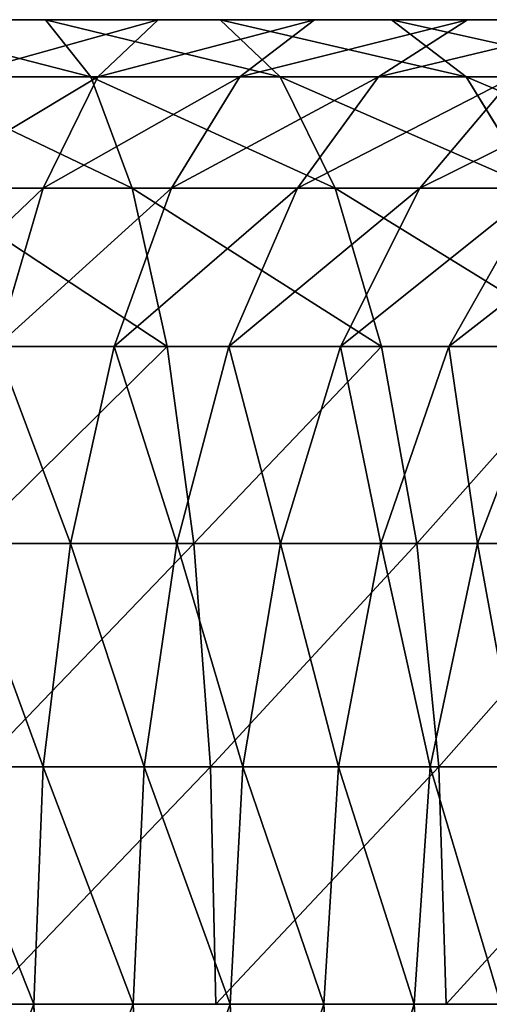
# Model space of a CAD drawing. Header units: centimetres. Extents: x -9.9 to 9.9, y -2.8 to 2.8.
# Tile 176 of 183: x 6.477 to 7.047, y 0 to 1.197. Entities that reach past the tile are written whole.
import ezdxf

# ---------------------------------------------------------------- set-up
doc = ezdxf.new("R2010")
doc.units = ezdxf.units.CM
doc.header["$LTSCALE"] = 2.54
doc.layers.get('0').update_dxf_attribs({"true_color": 0xff5454})

# ---------------------------------------------------------------- blocks, each defined once
blk = doc.blocks.new('OuterShell#1')
at = {"color": 0}
for p, q in [((16.3655, 3.9471, 25.8005), (16.1508, 3.9471, 25.836)), ((16.3655, 3.9471, 25.8005), (16.1508, 3.9471, 25.836)), ((16.5022, 3.9471, 25.4701), (16.3087, 3.9471, 25.5152)), ((16.5022, 3.9471, 25.4701), (16.3087, 3.9471, 25.5152)), ((16.5774, 3.9471, 25.7511), (16.3655, 3.9471, 25.8005)), ((16.3655, 3.9471, 25.8005), (16.4206, 3.8775, 26.0775)), ((16.5774, 3.9471, 25.7511), (16.3655, 3.9471, 25.8005)), ((16.3655, 3.9471, 25.8005), (16.4206, 3.8775, 26.0775)), ((16.4291, 3.8775, 25.1974), (16.5022, 3.9471, 25.4701)), ((16.4291, 3.8775, 25.1974), (16.5022, 3.9471, 25.4701)), ((16.6922, 3.9471, 25.4125), (16.5022, 3.9471, 25.4701)), ((16.6922, 3.9471, 25.4125), (16.5022, 3.9471, 25.4701)), ((16.5774, 3.9471, 25.7511), (16.6505, 3.8775, 26.0239)), ((16.7857, 3.9471, 25.6879), (16.5774, 3.9471, 25.7511)), ((16.7857, 3.9471, 25.6879), (16.5774, 3.9471, 25.7511)), ((16.5774, 3.9471, 25.7511), (16.6505, 3.8775, 26.0239)), ((16.6014, 3.8775, 25.1451), (16.6922, 3.9471, 25.4125)), ((16.6014, 3.8775, 25.1451), (16.6922, 3.9471, 25.4125)), ((16.8781, 3.9471, 25.3425), (16.6922, 3.9471, 25.4125)), ((16.8781, 3.9471, 25.3425), (16.6922, 3.9471, 25.4125)), ((16.77, 3.8775, 25.0816), (16.8781, 3.9471, 25.3425)), ((16.77, 3.8775, 25.0816), (16.8781, 3.9471, 25.3425)), ((16.9894, 3.9471, 25.6113), (16.7857, 3.9471, 25.6879)), ((16.9894, 3.9471, 25.6113), (16.7857, 3.9471, 25.6879)), ((16.7857, 3.9471, 25.6879), (16.8765, 3.8775, 25.9553)), ((16.7857, 3.9471, 25.6879), (16.8765, 3.8775, 25.9553)), ((17.059, 3.9471, 25.2606), (16.8781, 3.9471, 25.3425)), ((17.059, 3.9471, 25.2606), (16.8781, 3.9471, 25.3425)), ((16.4206, 3.8775, 26.0775), (16.1876, 3.8775, 26.116)), ((16.4206, 3.8775, 26.0775), (16.1876, 3.8775, 26.116)), ((16.4291, 3.8775, 25.1974), (16.2537, 3.8775, 25.2383)), ((16.4291, 3.8775, 25.1974), (16.2537, 3.8775, 25.2383)), ((16.3624, 3.7424, 24.9486), (16.4291, 3.8775, 25.1974)), ((16.3624, 3.7424, 24.9486), (16.4291, 3.8775, 25.1974)), ((16.6505, 3.8775, 26.0239), (16.4206, 3.8775, 26.0775)), ((16.4206, 3.8775, 26.0775), (16.4708, 3.7424, 26.3301)), ((16.6505, 3.8775, 26.0239), (16.4206, 3.8775, 26.0775)), ((16.4206, 3.8775, 26.0775), (16.4708, 3.7424, 26.3301)), ((16.6014, 3.8775, 25.1451), (16.4291, 3.8775, 25.1974)), ((16.6014, 3.8775, 25.1451), (16.4291, 3.8775, 25.1974)), ((16.5186, 3.7424, 24.9012), (16.6014, 3.8775, 25.1451)), ((16.5186, 3.7424, 24.9012), (16.6014, 3.8775, 25.1451)), ((16.77, 3.8775, 25.0816), (16.6014, 3.8775, 25.1451)), ((16.77, 3.8775, 25.0816), (16.6014, 3.8775, 25.1451)), ((16.6505, 3.8775, 26.0239), (16.7172, 3.7424, 26.2726)), ((16.8765, 3.8775, 25.9553), (16.6505, 3.8775, 26.0239)), ((16.6505, 3.8775, 26.0239), (16.7172, 3.7424, 26.2726)), ((16.8765, 3.8775, 25.9553), (16.6505, 3.8775, 26.0239)), ((16.6714, 3.7424, 24.8437), (16.77, 3.8775, 25.0816)), ((16.6714, 3.7424, 24.8437), (16.77, 3.8775, 25.0816)), ((16.9341, 3.8775, 25.0073), (16.77, 3.8775, 25.0816)), ((16.9341, 3.8775, 25.0073), (16.77, 3.8775, 25.0816)), ((16.8202, 3.7424, 24.7763), (16.9341, 3.8775, 25.0073)), ((16.8202, 3.7424, 24.7763), (16.9341, 3.8775, 25.0073)), ((17.0975, 3.8775, 25.8722), (16.8765, 3.8775, 25.9553)), ((16.8765, 3.8775, 25.9553), (16.9593, 3.7424, 26.1992)), ((17.0975, 3.8775, 25.8722), (16.8765, 3.8775, 25.9553)), ((16.8765, 3.8775, 25.9553), (16.9593, 3.7424, 26.1992)), ((16.3624, 3.7424, 24.9486), (16.2034, 3.7424, 24.9857)), ((16.3624, 3.7424, 24.9486), (16.2034, 3.7424, 24.9857)), ((16.4708, 3.7424, 26.3301), (16.2212, 3.7424, 26.3713)), ((16.4708, 3.7424, 26.3301), (16.2212, 3.7424, 26.3713)), ((16.3061, 3.5496, 24.7383), (16.3624, 3.7424, 24.9486)), ((16.3061, 3.5496, 24.7383), (16.3624, 3.7424, 24.9486)), ((16.5186, 3.7424, 24.9012), (16.3624, 3.7424, 24.9486)), ((16.5186, 3.7424, 24.9012), (16.3624, 3.7424, 24.9486)), ((16.4487, 3.5496, 24.695), (16.5186, 3.7424, 24.9012)), ((16.4487, 3.5496, 24.695), (16.5186, 3.7424, 24.9012)), ((16.7172, 3.7424, 26.2726), (16.4708, 3.7424, 26.3301)), ((16.4708, 3.7424, 26.3301), (16.5133, 3.5496, 26.5436)), ((16.7172, 3.7424, 26.2726), (16.4708, 3.7424, 26.3301)), ((16.4708, 3.7424, 26.3301), (16.5133, 3.5496, 26.5436)), ((16.6714, 3.7424, 24.8437), (16.5186, 3.7424, 24.9012)), ((16.6714, 3.7424, 24.8437), (16.5186, 3.7424, 24.9012)), ((16.5881, 3.5496, 24.6426), (16.6714, 3.7424, 24.8437)), ((16.5881, 3.5496, 24.6426), (16.6714, 3.7424, 24.8437)), ((16.8202, 3.7424, 24.7763), (16.6714, 3.7424, 24.8437)), ((16.8202, 3.7424, 24.7763), (16.6714, 3.7424, 24.8437)), ((16.7172, 3.7424, 26.2726), (16.7735, 3.5496, 26.4829)), ((16.9593, 3.7424, 26.1992), (16.7172, 3.7424, 26.2726)), ((16.7172, 3.7424, 26.2726), (16.7735, 3.5496, 26.4829)), ((16.9593, 3.7424, 26.1992), (16.7172, 3.7424, 26.2726)), ((16.7239, 3.5496, 24.581), (16.8202, 3.7424, 24.7763)), ((16.7239, 3.5496, 24.581), (16.8202, 3.7424, 24.7763)), ((16.9641, 3.7424, 24.6993), (16.8202, 3.7424, 24.7763)), ((16.9641, 3.7424, 24.6993), (16.8202, 3.7424, 24.7763)), ((16.8553, 3.5496, 24.5108), (16.9641, 3.7424, 24.6993)), ((16.8553, 3.5496, 24.5108), (16.9641, 3.7424, 24.6993)), ((16.5133, 3.5496, 26.5436), (16.2497, 3.5496, 26.5871)), ((16.5133, 3.5496, 26.5436), (16.2497, 3.5496, 26.5871)), ((16.4487, 3.5496, 24.695), (16.3061, 3.5496, 24.7383)), ((16.4487, 3.5496, 24.695), (16.3061, 3.5496, 24.7383)), ((16.3956, 3.3104, 24.5386), (16.4487, 3.5496, 24.695)), ((16.3956, 3.3104, 24.5386), (16.4487, 3.5496, 24.695)), ((16.5881, 3.5496, 24.6426), (16.4487, 3.5496, 24.695)), ((16.5881, 3.5496, 24.6426), (16.4487, 3.5496, 24.695)), ((16.7735, 3.5496, 26.4829), (16.5133, 3.5496, 26.5436)), ((16.5133, 3.5496, 26.5436), (16.5455, 3.3104, 26.7057)), ((16.7735, 3.5496, 26.4829), (16.5133, 3.5496, 26.5436)), ((16.5133, 3.5496, 26.5436), (16.5455, 3.3104, 26.7057)), ((16.5249, 3.3104, 24.4899), (16.5881, 3.5496, 24.6426)), ((16.5249, 3.3104, 24.4899), (16.5881, 3.5496, 24.6426)), ((16.7239, 3.5496, 24.581), (16.5881, 3.5496, 24.6426)), ((16.7239, 3.5496, 24.581), (16.5881, 3.5496, 24.6426)), ((16.6508, 3.3104, 24.4329), (16.7239, 3.5496, 24.581)), ((16.6508, 3.3104, 24.4329), (16.7239, 3.5496, 24.581)), ((16.8553, 3.5496, 24.5108), (16.7239, 3.5496, 24.581)), ((16.8553, 3.5496, 24.5108), (16.7239, 3.5496, 24.581)), ((16.7727, 3.3104, 24.3677), (16.8553, 3.5496, 24.5108)), ((16.7727, 3.3104, 24.3677), (16.8553, 3.5496, 24.5108)), ((16.7735, 3.5496, 26.4829), (16.8163, 3.3104, 26.6425)), ((17.0292, 3.5496, 26.4054), (16.7735, 3.5496, 26.4829)), ((17.0292, 3.5496, 26.4054), (16.7735, 3.5496, 26.4829)), ((16.7735, 3.5496, 26.4829), (16.8163, 3.3104, 26.6425)), ((16.9818, 3.5496, 24.4321), (16.8553, 3.5496, 24.5108)), ((16.9818, 3.5496, 24.4321), (16.8553, 3.5496, 24.5108)), ((16.89, 3.3104, 24.2947), (16.9818, 3.5496, 24.4321)), ((16.89, 3.3104, 24.2947), (16.9818, 3.5496, 24.4321)), ((16.3956, 3.3104, 24.5386), (16.2633, 3.3104, 24.5787)), ((16.3956, 3.3104, 24.5386), (16.2633, 3.3104, 24.5787)), ((16.5455, 3.3104, 26.7057), (16.2712, 3.3104, 26.7509)), ((16.5455, 3.3104, 26.7057), (16.2712, 3.3104, 26.7509)), ((16.3624, 3.0386, 24.4409), (16.3956, 3.3104, 24.5386)), ((16.3624, 3.0386, 24.4409), (16.3956, 3.3104, 24.5386)), ((16.5249, 3.3104, 24.4899), (16.3956, 3.3104, 24.5386)), ((16.5249, 3.3104, 24.4899), (16.3956, 3.3104, 24.5386)), ((16.4854, 3.0386, 24.3946), (16.5249, 3.3104, 24.4899)), ((16.4854, 3.0386, 24.3946), (16.5249, 3.3104, 24.4899)), ((16.6508, 3.3104, 24.4329), (16.5249, 3.3104, 24.4899)), ((16.6508, 3.3104, 24.4329), (16.5249, 3.3104, 24.4899)), ((16.8163, 3.3104, 26.6425), (16.5455, 3.3104, 26.7057)), ((16.8163, 3.3104, 26.6425), (16.5455, 3.3104, 26.7057)), ((16.5455, 3.3104, 26.7057), (16.5657, 3.0386, 26.8068)), ((16.5455, 3.3104, 26.7057), (16.5657, 3.0386, 26.8068)), ((16.6052, 3.0386, 24.3404), (16.6508, 3.3104, 24.4329)), ((16.6052, 3.0386, 24.3404), (16.6508, 3.3104, 24.4329)), ((16.7727, 3.3104, 24.3677), (16.6508, 3.3104, 24.4329)), ((16.7727, 3.3104, 24.3677), (16.6508, 3.3104, 24.4329)), ((16.7211, 3.0386, 24.2784), (16.7727, 3.3104, 24.3677)), ((16.7211, 3.0386, 24.2784), (16.7727, 3.3104, 24.3677)), ((16.89, 3.3104, 24.2947), (16.7727, 3.3104, 24.3677)), ((16.89, 3.3104, 24.2947), (16.7727, 3.3104, 24.3677)), ((16.8163, 3.3104, 26.6425), (16.843, 3.0386, 26.7422)), ((17.0824, 3.3104, 26.5618), (16.8163, 3.3104, 26.6425)), ((16.8163, 3.3104, 26.6425), (16.843, 3.0386, 26.7422)), ((17.0824, 3.3104, 26.5618), (16.8163, 3.3104, 26.6425)), ((16.8327, 3.0386, 24.209), (16.89, 3.3104, 24.2947)), ((16.8327, 3.0386, 24.209), (16.89, 3.3104, 24.2947)), ((17.0024, 3.3104, 24.2142), (16.89, 3.3104, 24.2947)), ((17.0024, 3.3104, 24.2142), (16.89, 3.3104, 24.2947)), ((16.3624, 3.0386, 24.4409), (16.2366, 3.0386, 24.4791)), ((16.3624, 3.0386, 24.4409), (16.2366, 3.0386, 24.4791)), ((16.5657, 3.0386, 26.8068), (16.2847, 3.0386, 26.8532)), ((16.5657, 3.0386, 26.8068), (16.2847, 3.0386, 26.8532)), ((16.3511, 2.75, 24.4077), (16.3624, 3.0386, 24.4409)), ((16.3511, 2.75, 24.4077), (16.3624, 3.0386, 24.4409)), ((16.4854, 3.0386, 24.3946), (16.3624, 3.0386, 24.4409)), ((16.4854, 3.0386, 24.3946), (16.3624, 3.0386, 24.4409)), ((16.472, 2.75, 24.3622), (16.4854, 3.0386, 24.3946)), ((16.472, 2.75, 24.3622), (16.4854, 3.0386, 24.3946)), ((16.6052, 3.0386, 24.3404), (16.4854, 3.0386, 24.3946)), ((16.6052, 3.0386, 24.3404), (16.4854, 3.0386, 24.3946)), ((16.843, 3.0386, 26.7422), (16.5657, 3.0386, 26.8068)), ((16.5657, 3.0386, 26.8068), (16.5725, 2.75, 26.8412)), ((16.843, 3.0386, 26.7422), (16.5657, 3.0386, 26.8068)), ((16.5657, 3.0386, 26.8068), (16.5725, 2.75, 26.8412)), ((16.5897, 2.75, 24.3089), (16.6052, 3.0386, 24.3404)), ((16.5897, 2.75, 24.3089), (16.6052, 3.0386, 24.3404)), ((16.7211, 3.0386, 24.2784), (16.6052, 3.0386, 24.3404)), ((16.7211, 3.0386, 24.2784), (16.6052, 3.0386, 24.3404)), ((16.7036, 2.75, 24.248), (16.7211, 3.0386, 24.2784)), ((16.7036, 2.75, 24.248), (16.7211, 3.0386, 24.2784)), ((16.8327, 3.0386, 24.209), (16.7211, 3.0386, 24.2784)), ((16.8327, 3.0386, 24.209), (16.7211, 3.0386, 24.2784)), ((16.8133, 2.75, 24.1798), (16.8327, 3.0386, 24.209)), ((16.8133, 2.75, 24.1798), (16.8327, 3.0386, 24.209)), ((16.9396, 3.0386, 24.1324), (16.8327, 3.0386, 24.209)), ((16.9396, 3.0386, 24.1324), (16.8327, 3.0386, 24.209)), ((16.843, 3.0386, 26.7422), (16.8521, 2.75, 26.776)), ((17.1155, 3.0386, 26.6595), (16.843, 3.0386, 26.7422)), ((16.843, 3.0386, 26.7422), (16.8521, 2.75, 26.776)), ((17.1155, 3.0386, 26.6595), (16.843, 3.0386, 26.7422)), ((16.3511, 2.75, 24.4077), (16.2275, 2.75, 24.4452)), ((16.3511, 2.75, 24.4077), (16.2275, 2.75, 24.4452)), ((16.3624, 2.4614, 24.4409), (16.3511, 2.75, 24.4077)), ((16.472, 2.75, 24.3622), (16.3511, 2.75, 24.4077)), ((16.3624, 2.4614, 24.4409), (16.3511, 2.75, 24.4077)), ((16.472, 2.75, 24.3622), (16.3511, 2.75, 24.4077)), ((16.5897, 2.75, 24.3089), (16.472, 2.75, 24.3622)), ((16.4854, 2.4614, 24.3946), (16.472, 2.75, 24.3622)), ((16.5897, 2.75, 24.3089), (16.472, 2.75, 24.3622)), ((16.4854, 2.4614, 24.3946), (16.472, 2.75, 24.3622)), ((16.6052, 2.4614, 24.3404), (16.5897, 2.75, 24.3089)), ((16.7036, 2.75, 24.248), (16.5897, 2.75, 24.3089)), ((16.7036, 2.75, 24.248), (16.5897, 2.75, 24.3089)), ((16.6052, 2.4614, 24.3404), (16.5897, 2.75, 24.3089)), ((16.7211, 2.4614, 24.2784), (16.7036, 2.75, 24.248)), ((16.8133, 2.75, 24.1798), (16.7036, 2.75, 24.248)), ((16.7211, 2.4614, 24.2784), (16.7036, 2.75, 24.248)), ((16.8133, 2.75, 24.1798), (16.7036, 2.75, 24.248)), ((16.8327, 2.4614, 24.209), (16.8133, 2.75, 24.1798)), ((16.9183, 2.75, 24.1046), (16.8133, 2.75, 24.1798)), ((16.9183, 2.75, 24.1046), (16.8133, 2.75, 24.1798)), ((16.8327, 2.4614, 24.209), (16.8133, 2.75, 24.1798))]:
    blk.add_line(p, q, dxfattribs=at)
mesh = blk.add_polyface(dxfattribs=at)
corners = [(17.8644, 3.9471, 24.683), (18.9644, 3.9471, 23.9941), (18.7589, 3.9471, 23.7886), (18.0666, 3.9471, 24.8919), (17.7177, 3.9471, 24.8204), (17.5642, 3.9471, 24.9464), (17.9095, 3.9471, 25.0391), (17.4028, 3.9471, 25.0621), (17.7413, 3.9471, 25.1772), (17.2341, 3.9471, 25.167), (17.059, 3.9471, 25.2606), (17.5644, 3.9471, 25.3039), (16.8781, 3.9471, 25.3425), (17.3796, 3.9471, 25.4188), (16.6922, 3.9471, 25.4125), (16.5022, 3.9471, 25.4701), (17.1876, 3.9471, 25.5214), (16.3087, 3.9471, 25.5152), (16.1128, 3.9471, 25.5476), (16.9894, 3.9471, 25.6113), (15.9152, 3.9471, 25.5671), (15.7143, 3.9471, 25.5736), (4.7058, 3.9471, 25.5736), (4.7058, 3.9471, 25.8643), (16.7857, 3.9471, 25.6879), (16.5774, 3.9471, 25.7511), (16.3655, 3.9471, 25.8005), (16.1508, 3.9471, 25.836), (15.9342, 3.9471, 25.8573), (15.719, 3.9471, 25.8643)]
mesh.append_faces([[corners[k] for k in face] for face in [(0, 1, 2), (28, 23, 29)]], dxfattribs={"vtx0": -1, "color": 0})
mesh.append_faces([[corners[k] for k in face] for face in [(1, 0, 3), (3, 5, 6), (6, 7, 8), (8, 10, 11), (11, 12, 13), (13, 15, 16), (16, 18, 19), (19, 23, 24), (24, 23, 25), (25, 23, 26), (26, 23, 27), (27, 23, 28)]], dxfattribs={"vtx0": -1, "vtx1": -1, "color": 0})
mesh.append_faces([[corners[k] for k in face] for face in [(3, 0, 4), (3, 4, 5), (6, 5, 7), (8, 7, 9), (8, 9, 10), (11, 10, 12), (13, 12, 14), (13, 14, 15), (16, 15, 17), (16, 17, 18), (19, 18, 20), (19, 20, 21), (19, 21, 22), (19, 22, 23)]], dxfattribs={"vtx0": -1, "vtx2": -1, "color": 0})
mesh = blk.add_polyface(dxfattribs=at)
corners = [(16.1508, 3.9471, 25.836), (16.4206, 3.8775, 26.0775), (16.3655, 3.9471, 25.8005), (16.1876, 3.8775, 26.116)]
mesh.append_faces([[corners[k] for k in face] for face in [(0, 1, 2), (1, 0, 3)]], dxfattribs={"vtx0": -1, "color": 0})
mesh = blk.add_polyface(dxfattribs=at)
corners = [(16.2537, 3.8775, 25.2383), (16.5022, 3.9471, 25.4701), (16.4291, 3.8775, 25.1974), (16.3087, 3.9471, 25.5152)]
mesh.append_faces([[corners[k] for k in face] for face in [(0, 1, 2), (1, 0, 3)]], dxfattribs={"vtx0": -1, "color": 0})
mesh = blk.add_polyface(dxfattribs=at)
corners = [(16.3655, 3.9471, 25.8005), (16.6505, 3.8775, 26.0239), (16.5774, 3.9471, 25.7511), (16.4206, 3.8775, 26.0775)]
mesh.append_faces([[corners[k] for k in face] for face in [(0, 1, 2), (1, 0, 3)]], dxfattribs={"vtx0": -1, "color": 0})
mesh = blk.add_polyface(dxfattribs=at)
corners = [(16.4291, 3.8775, 25.1974), (16.6922, 3.9471, 25.4125), (16.6014, 3.8775, 25.1451), (16.5022, 3.9471, 25.4701)]
mesh.append_faces([[corners[k] for k in face] for face in [(0, 1, 2), (1, 0, 3)]], dxfattribs={"vtx0": -1, "color": 0})
mesh = blk.add_polyface(dxfattribs=at)
corners = [(16.5774, 3.9471, 25.7511), (16.8765, 3.8775, 25.9553), (16.7857, 3.9471, 25.6879), (16.6505, 3.8775, 26.0239)]
mesh.append_faces([[corners[k] for k in face] for face in [(0, 1, 2), (1, 0, 3)]], dxfattribs={"vtx0": -1, "color": 0})
mesh = blk.add_polyface(dxfattribs=at)
corners = [(16.6014, 3.8775, 25.1451), (16.8781, 3.9471, 25.3425), (16.77, 3.8775, 25.0816), (16.6922, 3.9471, 25.4125)]
mesh.append_faces([[corners[k] for k in face] for face in [(0, 1, 2), (1, 0, 3)]], dxfattribs={"vtx0": -1, "color": 0})
mesh = blk.add_polyface(dxfattribs=at)
corners = [(16.77, 3.8775, 25.0816), (17.059, 3.9471, 25.2606), (16.9341, 3.8775, 25.0073), (16.8781, 3.9471, 25.3425)]
mesh.append_faces([[corners[k] for k in face] for face in [(0, 1, 2), (1, 0, 3)]], dxfattribs={"vtx0": -1, "color": 0})
mesh = blk.add_polyface(dxfattribs=at)
corners = [(16.7857, 3.9471, 25.6879), (17.0975, 3.8775, 25.8722), (16.9894, 3.9471, 25.6113), (16.8765, 3.8775, 25.9553)]
mesh.append_faces([[corners[k] for k in face] for face in [(0, 1, 2), (1, 0, 3)]], dxfattribs={"vtx0": -1, "color": 0})
mesh = blk.add_polyface(dxfattribs=at)
corners = [(16.1876, 3.8775, 26.116), (16.4708, 3.7424, 26.3301), (16.4206, 3.8775, 26.0775), (16.2212, 3.7424, 26.3713)]
mesh.append_faces([[corners[k] for k in face] for face in [(0, 1, 2), (1, 0, 3)]], dxfattribs={"vtx0": -1, "color": 0})
mesh = blk.add_polyface(dxfattribs=at)
corners = [(16.2034, 3.7424, 24.9857), (16.4291, 3.8775, 25.1974), (16.3624, 3.7424, 24.9486), (16.2537, 3.8775, 25.2383)]
mesh.append_faces([[corners[k] for k in face] for face in [(0, 1, 2), (1, 0, 3)]], dxfattribs={"vtx0": -1, "color": 0})
mesh = blk.add_polyface(dxfattribs=at)
corners = [(16.3624, 3.7424, 24.9486), (16.6014, 3.8775, 25.1451), (16.5186, 3.7424, 24.9012), (16.4291, 3.8775, 25.1974)]
mesh.append_faces([[corners[k] for k in face] for face in [(0, 1, 2), (1, 0, 3)]], dxfattribs={"vtx0": -1, "color": 0})
mesh = blk.add_polyface(dxfattribs=at)
corners = [(16.4206, 3.8775, 26.0775), (16.7172, 3.7424, 26.2726), (16.6505, 3.8775, 26.0239), (16.4708, 3.7424, 26.3301)]
mesh.append_faces([[corners[k] for k in face] for face in [(0, 1, 2), (1, 0, 3)]], dxfattribs={"vtx0": -1, "color": 0})
mesh = blk.add_polyface(dxfattribs=at)
corners = [(16.5186, 3.7424, 24.9012), (16.77, 3.8775, 25.0816), (16.6714, 3.7424, 24.8437), (16.6014, 3.8775, 25.1451)]
mesh.append_faces([[corners[k] for k in face] for face in [(0, 1, 2), (1, 0, 3)]], dxfattribs={"vtx0": -1, "color": 0})
mesh = blk.add_polyface(dxfattribs=at)
corners = [(16.6505, 3.8775, 26.0239), (16.9593, 3.7424, 26.1992), (16.8765, 3.8775, 25.9553), (16.7172, 3.7424, 26.2726)]
mesh.append_faces([[corners[k] for k in face] for face in [(0, 1, 2), (1, 0, 3)]], dxfattribs={"vtx0": -1, "color": 0})
mesh = blk.add_polyface(dxfattribs=at)
corners = [(16.6714, 3.7424, 24.8437), (16.9341, 3.8775, 25.0073), (16.8202, 3.7424, 24.7763), (16.77, 3.8775, 25.0816)]
mesh.append_faces([[corners[k] for k in face] for face in [(0, 1, 2), (1, 0, 3)]], dxfattribs={"vtx0": -1, "color": 0})
mesh = blk.add_polyface(dxfattribs=at)
corners = [(16.8202, 3.7424, 24.7763), (17.0929, 3.8775, 24.9224), (16.9641, 3.7424, 24.6993), (16.9341, 3.8775, 25.0073)]
mesh.append_faces([[corners[k] for k in face] for face in [(0, 1, 2), (1, 0, 3)]], dxfattribs={"vtx0": -1, "color": 0})
mesh = blk.add_polyface(dxfattribs=at)
corners = [(16.8765, 3.8775, 25.9553), (17.196, 3.7424, 26.1101), (17.0975, 3.8775, 25.8722), (16.9593, 3.7424, 26.1992)]
mesh.append_faces([[corners[k] for k in face] for face in [(0, 1, 2), (1, 0, 3)]], dxfattribs={"vtx0": -1, "color": 0})
mesh = blk.add_polyface(dxfattribs=at)
corners = [(16.1609, 3.5496, 24.7721), (16.3624, 3.7424, 24.9486), (16.3061, 3.5496, 24.7383), (16.2034, 3.7424, 24.9857)]
mesh.append_faces([[corners[k] for k in face] for face in [(0, 1, 2), (1, 0, 3)]], dxfattribs={"vtx0": -1, "color": 0})
mesh = blk.add_polyface(dxfattribs=at)
corners = [(16.2212, 3.7424, 26.3713), (16.5133, 3.5496, 26.5436), (16.4708, 3.7424, 26.3301), (16.2497, 3.5496, 26.5871)]
mesh.append_faces([[corners[k] for k in face] for face in [(0, 1, 2), (1, 0, 3)]], dxfattribs={"vtx0": -1, "color": 0})
mesh = blk.add_polyface(dxfattribs=at)
corners = [(16.3061, 3.5496, 24.7383), (16.5186, 3.7424, 24.9012), (16.4487, 3.5496, 24.695), (16.3624, 3.7424, 24.9486)]
mesh.append_faces([[corners[k] for k in face] for face in [(0, 1, 2), (1, 0, 3)]], dxfattribs={"vtx0": -1, "color": 0})
mesh = blk.add_polyface(dxfattribs=at)
corners = [(16.4487, 3.5496, 24.695), (16.6714, 3.7424, 24.8437), (16.5881, 3.5496, 24.6426), (16.5186, 3.7424, 24.9012)]
mesh.append_faces([[corners[k] for k in face] for face in [(0, 1, 2), (1, 0, 3)]], dxfattribs={"vtx0": -1, "color": 0})
mesh = blk.add_polyface(dxfattribs=at)
corners = [(16.4708, 3.7424, 26.3301), (16.7735, 3.5496, 26.4829), (16.7172, 3.7424, 26.2726), (16.5133, 3.5496, 26.5436)]
mesh.append_faces([[corners[k] for k in face] for face in [(0, 1, 2), (1, 0, 3)]], dxfattribs={"vtx0": -1, "color": 0})
mesh = blk.add_polyface(dxfattribs=at)
corners = [(16.5881, 3.5496, 24.6426), (16.8202, 3.7424, 24.7763), (16.7239, 3.5496, 24.581), (16.6714, 3.7424, 24.8437)]
mesh.append_faces([[corners[k] for k in face] for face in [(0, 1, 2), (1, 0, 3)]], dxfattribs={"vtx0": -1, "color": 0})
mesh = blk.add_polyface(dxfattribs=at)
corners = [(16.7172, 3.7424, 26.2726), (17.0292, 3.5496, 26.4054), (16.9593, 3.7424, 26.1992), (16.7735, 3.5496, 26.4829)]
mesh.append_faces([[corners[k] for k in face] for face in [(0, 1, 2), (1, 0, 3)]], dxfattribs={"vtx0": -1, "color": 0})
mesh = blk.add_polyface(dxfattribs=at)
corners = [(16.7239, 3.5496, 24.581), (16.9641, 3.7424, 24.6993), (16.8553, 3.5496, 24.5108), (16.8202, 3.7424, 24.7763)]
mesh.append_faces([[corners[k] for k in face] for face in [(0, 1, 2), (1, 0, 3)]], dxfattribs={"vtx0": -1, "color": 0})
mesh = blk.add_polyface(dxfattribs=at)
corners = [(16.8553, 3.5496, 24.5108), (17.1028, 3.7424, 24.6131), (16.9818, 3.5496, 24.4321), (16.9641, 3.7424, 24.6993)]
mesh.append_faces([[corners[k] for k in face] for face in [(0, 1, 2), (1, 0, 3)]], dxfattribs={"vtx0": -1, "color": 0})
mesh = blk.add_polyface(dxfattribs=at)
corners = [(16.2712, 3.3104, 26.7509), (16.5133, 3.5496, 26.5436), (16.2497, 3.5496, 26.5871), (16.5455, 3.3104, 26.7057)]
mesh.append_faces([[corners[k] for k in face] for face in [(0, 1, 2), (1, 0, 3)]], dxfattribs={"vtx0": -1, "color": 0})
mesh = blk.add_polyface(dxfattribs=at)
corners = [(16.3061, 3.5496, 24.7383), (16.3956, 3.3104, 24.5386), (16.2633, 3.3104, 24.5787), (16.4487, 3.5496, 24.695)]
mesh.append_faces([[corners[k] for k in face] for face in [(0, 1, 2), (1, 0, 3)]], dxfattribs={"vtx0": -1, "color": 0})
mesh = blk.add_polyface(dxfattribs=at)
corners = [(16.4487, 3.5496, 24.695), (16.5249, 3.3104, 24.4899), (16.3956, 3.3104, 24.5386), (16.5881, 3.5496, 24.6426)]
mesh.append_faces([[corners[k] for k in face] for face in [(0, 1, 2), (1, 0, 3)]], dxfattribs={"vtx0": -1, "color": 0})
mesh = blk.add_polyface(dxfattribs=at)
corners = [(16.5455, 3.3104, 26.7057), (16.7735, 3.5496, 26.4829), (16.5133, 3.5496, 26.5436), (16.8163, 3.3104, 26.6425)]
mesh.append_faces([[corners[k] for k in face] for face in [(0, 1, 2), (1, 0, 3)]], dxfattribs={"vtx0": -1, "color": 0})
mesh = blk.add_polyface(dxfattribs=at)
corners = [(16.5881, 3.5496, 24.6426), (16.6508, 3.3104, 24.4329), (16.5249, 3.3104, 24.4899), (16.7239, 3.5496, 24.581)]
mesh.append_faces([[corners[k] for k in face] for face in [(0, 1, 2), (1, 0, 3)]], dxfattribs={"vtx0": -1, "color": 0})
mesh = blk.add_polyface(dxfattribs=at)
corners = [(16.7239, 3.5496, 24.581), (16.7727, 3.3104, 24.3677), (16.6508, 3.3104, 24.4329), (16.8553, 3.5496, 24.5108)]
mesh.append_faces([[corners[k] for k in face] for face in [(0, 1, 2), (1, 0, 3)]], dxfattribs={"vtx0": -1, "color": 0})
mesh = blk.add_polyface(dxfattribs=at)
corners = [(16.8553, 3.5496, 24.5108), (16.89, 3.3104, 24.2947), (16.7727, 3.3104, 24.3677), (16.9818, 3.5496, 24.4321)]
mesh.append_faces([[corners[k] for k in face] for face in [(0, 1, 2), (1, 0, 3)]], dxfattribs={"vtx0": -1, "color": 0})
mesh = blk.add_polyface(dxfattribs=at)
corners = [(16.8163, 3.3104, 26.6425), (17.0292, 3.5496, 26.4054), (16.7735, 3.5496, 26.4829), (17.0824, 3.3104, 26.5618)]
mesh.append_faces([[corners[k] for k in face] for face in [(0, 1, 2), (1, 0, 3)]], dxfattribs={"vtx0": -1, "color": 0})
mesh = blk.add_polyface(dxfattribs=at)
corners = [(16.9818, 3.5496, 24.4321), (17.0024, 3.3104, 24.2142), (16.89, 3.3104, 24.2947), (17.103, 3.5496, 24.3453)]
mesh.append_faces([[corners[k] for k in face] for face in [(0, 1, 2), (1, 0, 3)]], dxfattribs={"vtx0": -1, "color": 0})
mesh = blk.add_polyface(dxfattribs=at)
corners = [(16.2633, 3.3104, 24.5787), (16.3624, 3.0386, 24.4409), (16.2366, 3.0386, 24.4791), (16.3956, 3.3104, 24.5386)]
mesh.append_faces([[corners[k] for k in face] for face in [(0, 1, 2), (1, 0, 3)]], dxfattribs={"vtx0": -1, "color": 0})
mesh = blk.add_polyface(dxfattribs=at)
corners = [(16.2847, 3.0386, 26.8532), (16.5455, 3.3104, 26.7057), (16.2712, 3.3104, 26.7509), (16.5657, 3.0386, 26.8068)]
mesh.append_faces([[corners[k] for k in face] for face in [(0, 1, 2), (1, 0, 3)]], dxfattribs={"vtx0": -1, "color": 0})
mesh = blk.add_polyface(dxfattribs=at)
corners = [(16.3956, 3.3104, 24.5386), (16.4854, 3.0386, 24.3946), (16.3624, 3.0386, 24.4409), (16.5249, 3.3104, 24.4899)]
mesh.append_faces([[corners[k] for k in face] for face in [(0, 1, 2), (1, 0, 3)]], dxfattribs={"vtx0": -1, "color": 0})
mesh = blk.add_polyface(dxfattribs=at)
corners = [(16.5249, 3.3104, 24.4899), (16.6052, 3.0386, 24.3404), (16.4854, 3.0386, 24.3946), (16.6508, 3.3104, 24.4329)]
mesh.append_faces([[corners[k] for k in face] for face in [(0, 1, 2), (1, 0, 3)]], dxfattribs={"vtx0": -1, "color": 0})
mesh = blk.add_polyface(dxfattribs=at)
corners = [(16.5657, 3.0386, 26.8068), (16.8163, 3.3104, 26.6425), (16.5455, 3.3104, 26.7057), (16.843, 3.0386, 26.7422)]
mesh.append_faces([[corners[k] for k in face] for face in [(0, 1, 2), (1, 0, 3)]], dxfattribs={"vtx0": -1, "color": 0})
mesh = blk.add_polyface(dxfattribs=at)
corners = [(16.6508, 3.3104, 24.4329), (16.7211, 3.0386, 24.2784), (16.6052, 3.0386, 24.3404), (16.7727, 3.3104, 24.3677)]
mesh.append_faces([[corners[k] for k in face] for face in [(0, 1, 2), (1, 0, 3)]], dxfattribs={"vtx0": -1, "color": 0})
mesh = blk.add_polyface(dxfattribs=at)
corners = [(16.7727, 3.3104, 24.3677), (16.8327, 3.0386, 24.209), (16.7211, 3.0386, 24.2784), (16.89, 3.3104, 24.2947)]
mesh.append_faces([[corners[k] for k in face] for face in [(0, 1, 2), (1, 0, 3)]], dxfattribs={"vtx0": -1, "color": 0})
mesh = blk.add_polyface(dxfattribs=at)
corners = [(16.843, 3.0386, 26.7422), (17.0824, 3.3104, 26.5618), (16.8163, 3.3104, 26.6425), (17.1155, 3.0386, 26.6595)]
mesh.append_faces([[corners[k] for k in face] for face in [(0, 1, 2), (1, 0, 3)]], dxfattribs={"vtx0": -1, "color": 0})
mesh = blk.add_polyface(dxfattribs=at)
corners = [(16.89, 3.3104, 24.2947), (16.9396, 3.0386, 24.1324), (16.8327, 3.0386, 24.209), (17.0024, 3.3104, 24.2142)]
mesh.append_faces([[corners[k] for k in face] for face in [(0, 1, 2), (1, 0, 3)]], dxfattribs={"vtx0": -1, "color": 0})
mesh = blk.add_polyface(dxfattribs=at)
corners = [(16.2366, 3.0386, 24.4791), (16.3511, 2.75, 24.4077), (16.2275, 2.75, 24.4452), (16.3624, 3.0386, 24.4409)]
mesh.append_faces([[corners[k] for k in face] for face in [(0, 1, 2), (1, 0, 3)]], dxfattribs={"vtx0": -1, "color": 0})
mesh = blk.add_polyface(dxfattribs=at)
corners = [(16.2893, 2.75, 26.888), (16.5657, 3.0386, 26.8068), (16.2847, 3.0386, 26.8532), (16.5725, 2.75, 26.8412)]
mesh.append_faces([[corners[k] for k in face] for face in [(0, 1, 2), (1, 0, 3)]], dxfattribs={"vtx0": -1, "color": 0})
mesh = blk.add_polyface(dxfattribs=at)
corners = [(16.3624, 3.0386, 24.4409), (16.472, 2.75, 24.3622), (16.3511, 2.75, 24.4077), (16.4854, 3.0386, 24.3946)]
mesh.append_faces([[corners[k] for k in face] for face in [(0, 1, 2), (1, 0, 3)]], dxfattribs={"vtx0": -1, "color": 0})
mesh = blk.add_polyface(dxfattribs=at)
corners = [(16.4854, 3.0386, 24.3946), (16.5897, 2.75, 24.3089), (16.472, 2.75, 24.3622), (16.6052, 3.0386, 24.3404)]
mesh.append_faces([[corners[k] for k in face] for face in [(0, 1, 2), (1, 0, 3)]], dxfattribs={"vtx0": -1, "color": 0})
mesh = blk.add_polyface(dxfattribs=at)
corners = [(16.5725, 2.75, 26.8412), (16.843, 3.0386, 26.7422), (16.5657, 3.0386, 26.8068), (16.8521, 2.75, 26.776)]
mesh.append_faces([[corners[k] for k in face] for face in [(0, 1, 2), (1, 0, 3)]], dxfattribs={"vtx0": -1, "color": 0})
mesh = blk.add_polyface(dxfattribs=at)
corners = [(16.6052, 3.0386, 24.3404), (16.7036, 2.75, 24.248), (16.5897, 2.75, 24.3089), (16.7211, 3.0386, 24.2784)]
mesh.append_faces([[corners[k] for k in face] for face in [(0, 1, 2), (1, 0, 3)]], dxfattribs={"vtx0": -1, "color": 0})
mesh = blk.add_polyface(dxfattribs=at)
corners = [(16.7211, 3.0386, 24.2784), (16.8133, 2.75, 24.1798), (16.7036, 2.75, 24.248), (16.8327, 3.0386, 24.209)]
mesh.append_faces([[corners[k] for k in face] for face in [(0, 1, 2), (1, 0, 3)]], dxfattribs={"vtx0": -1, "color": 0})
mesh = blk.add_polyface(dxfattribs=at)
corners = [(16.8327, 3.0386, 24.209), (16.9183, 2.75, 24.1046), (16.8133, 2.75, 24.1798), (16.9396, 3.0386, 24.1324)]
mesh.append_faces([[corners[k] for k in face] for face in [(0, 1, 2), (1, 0, 3)]], dxfattribs={"vtx0": -1, "color": 0})
mesh = blk.add_polyface(dxfattribs=at)
corners = [(16.8521, 2.75, 26.776), (17.1155, 3.0386, 26.6595), (16.843, 3.0386, 26.7422), (17.1268, 2.75, 26.6927)]
mesh.append_faces([[corners[k] for k in face] for face in [(0, 1, 2), (1, 0, 3)]], dxfattribs={"vtx0": -1, "color": 0})
mesh = blk.add_polyface(dxfattribs=at)
corners = [(16.3511, 2.75, 24.4077), (16.2366, 2.4614, 24.4791), (16.2275, 2.75, 24.4452), (16.3624, 2.4614, 24.4409)]
mesh.append_faces([[corners[k] for k in face] for face in [(0, 1, 2), (1, 0, 3)]], dxfattribs={"vtx0": -1, "color": 0})
mesh = blk.add_polyface(dxfattribs=at)
corners = [(16.472, 2.75, 24.3622), (16.3624, 2.4614, 24.4409), (16.3511, 2.75, 24.4077), (16.4854, 2.4614, 24.3946)]
mesh.append_faces([[corners[k] for k in face] for face in [(0, 1, 2), (1, 0, 3)]], dxfattribs={"vtx0": -1, "color": 0})
mesh = blk.add_polyface(dxfattribs=at)
corners = [(16.5897, 2.75, 24.3089), (16.4854, 2.4614, 24.3946), (16.472, 2.75, 24.3622), (16.6052, 2.4614, 24.3404)]
mesh.append_faces([[corners[k] for k in face] for face in [(0, 1, 2), (1, 0, 3)]], dxfattribs={"vtx0": -1, "color": 0})
mesh = blk.add_polyface(dxfattribs=at)
corners = [(16.7036, 2.75, 24.248), (16.6052, 2.4614, 24.3404), (16.5897, 2.75, 24.3089), (16.7211, 2.4614, 24.2784)]
mesh.append_faces([[corners[k] for k in face] for face in [(0, 1, 2), (1, 0, 3)]], dxfattribs={"vtx0": -1, "color": 0})
mesh = blk.add_polyface(dxfattribs=at)
corners = [(16.8133, 2.75, 24.1798), (16.7211, 2.4614, 24.2784), (16.7036, 2.75, 24.248), (16.8327, 2.4614, 24.209)]
mesh.append_faces([[corners[k] for k in face] for face in [(0, 1, 2), (1, 0, 3)]], dxfattribs={"vtx0": -1, "color": 0})
mesh = blk.add_polyface(dxfattribs=at)
corners = [(16.9183, 2.75, 24.1046), (16.8327, 2.4614, 24.209), (16.8133, 2.75, 24.1798), (16.9396, 2.4614, 24.1324)]
mesh.append_faces([[corners[k] for k in face] for face in [(0, 1, 2), (1, 0, 3)]], dxfattribs={"vtx0": -1, "color": 0})
blk = doc.blocks.new('Oltens Molle bateria umywalkowa stoj_ca wysoka chrom 32500100')
at = {"color": 0}
blk.add_blockref('OuterShell#1', (0, 0), dxfattribs=at)

msp = doc.modelspace()

# ---------------------------------------------------------------- block references
at = {"color": 253, "true_color": 0x999999, "extrusion": (0, -1.49008e-08, 1)}
msp.add_blockref('Oltens Molle bateria umywalkowa stoj_ca wysoka chrom 32500100', (-9.8572, -2.75, -16.35), dxfattribs=at)

doc.saveas('drawing.dxf')
